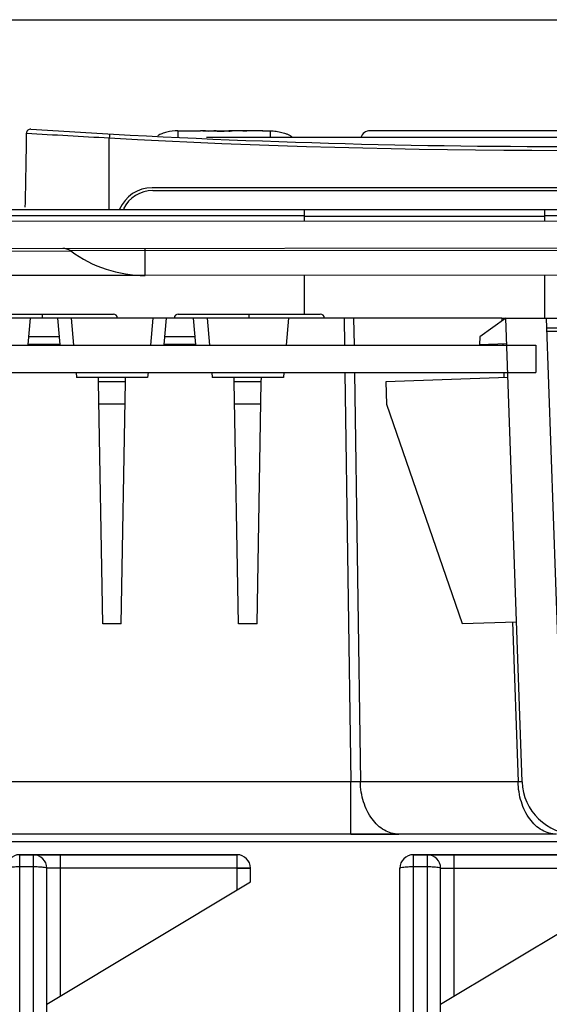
# Model space of a CAD drawing. Header units: millimetres. Extents: x 0 to 2200, y 0 to 2000.
# Tile 9 of 52: x 860 to 899, y 404 to 476. Entities that reach past the tile are written whole.
import ezdxf

# ---------------------------------------------------------------- set-up
doc = ezdxf.new("R2010")
doc.units = ezdxf.units.MM
doc.header["$LTSCALE"] = 130.37037
doc.layers.get('0').update_dxf_attribs({"linetype": 'CONTINUOUS'})
doc.layers.add('00_COMPONENTS', color=7, linetype='CONTINUOUS')

msp = doc.modelspace()

# ---------------------------------------------------------------- linework, layer by layer
at = {"color": 3, "linetype": 'CONTINUOUS'}
for p, q in [((718.667, 476.488), (914.667, 476.488)), ((670.164, 461.51), (967.164, 461.73)), ((673.167, 452.521), (898.167, 452.521))]:
    msp.add_line(p, q, dxfattribs=at)
at = {"color": 7, "linetype": 'CONTINUOUS'}
for p, q in [((688.166, 459.524), (946.166, 459.715)), ((869.417, 457.658), (764.917, 457.581)), ((934.917, 457.707), (869.417, 457.658)), ((851.529, 454.813), (867.064, 454.813)), ((861.837, 454.518), (861.837, 454.813)), ((871.849, 454.813), (872.332, 454.813)), ((872.262, 454.813), (876.923, 454.813)), ((876.693, 454.813), (882.304, 454.813)), ((877.077, 454.813), (877.23, 454.813)), ((877.077, 454.518), (877.077, 454.813)), ((884.759, 454.518), (830.623, 454.518)), ((860.797, 452.575), (860.967, 454.518)), ((863.137, 452.575), (862.967, 454.518)), ((863.967, 454.518), (864.141, 452.521)), ((869.967, 454.518), (869.792, 452.521)), ((870.797, 452.575), (870.967, 454.518)), ((873.137, 452.575), (872.967, 454.518)), ((873.967, 454.518), (874.141, 452.521)), ((879.967, 454.518), (879.792, 452.521)), ((895.674, 454.518), (884.759, 454.518)), ((895.967, 454.521), (894.063, 453.137)), ((895.674, 454.518), (895.963, 454.518)), ((895.967, 454.521), (898.968, 454.521)), ((897.159, 420.382), (895.967, 454.521)), ((900.157, 420.486), (898.968, 454.521)), ((898.993, 453.813), (912.455, 453.813)), ((863.088, 453.135), (860.846, 453.135)), ((873.088, 453.135), (870.846, 453.135)), ((894.063, 453.137), (894.033, 452.578)), ((863.137, 452.575), (860.797, 452.575)), ((873.137, 452.575), (870.797, 452.575)), ((894.033, 452.578), (896.032, 452.648)), ((898.167, 452.521), (898.167, 450.521)), ((673.167, 450.521), (898.167, 450.521)), ((864.317, 450.518), (864.349, 450.146)), ((869.617, 450.518), (869.584, 450.146)), ((874.317, 450.518), (874.349, 450.146)), ((879.617, 450.518), (879.584, 450.146)), ((869.584, 450.146), (864.349, 450.146)), ((865.972, 449.833), (865.967, 450.146)), ((867.961, 449.833), (865.972, 449.833)), ((866.283, 432.018), (865.972, 449.833)), ((867.65, 432.018), (867.961, 449.833)), ((867.961, 449.833), (867.967, 450.146)), ((879.584, 450.146), (874.349, 450.146)), ((875.972, 449.833), (875.967, 450.146)), ((877.961, 449.833), (875.972, 449.833)), ((876.283, 432.018), (875.972, 449.833)), ((877.65, 432.018), (877.961, 449.833)), ((877.961, 449.833), (877.967, 450.146)), ((896.119, 450.15), (887.125, 449.835)), ((887.125, 449.835), (887.182, 448.191)), ((867.932, 448.188), (866.001, 448.188)), ((877.932, 448.188), (876.001, 448.188)), ((887.182, 448.191), (892.75, 432.021)), ((892.75, 432.021), (896.748, 432.161)), ((867.65, 432.018), (866.283, 432.018)), ((877.65, 432.018), (876.283, 432.018)), ((888.08, 416.518), (831.116, 416.518)), ((884.547, 416.517), (888.08, 416.517)), ((899.693, 416.518), (888.08, 416.518)), ((860.167, 415.031), (876.167, 415.031)), ((860.167, 415.011), (860.167, 415.031)), ((860.167, 415.011), (876.167, 415.011)), ((862.147, 415.011), (862.147, 415.031)), ((864.728, 415.011), (864.728, 415.031)), ((865.763, 415.011), (865.763, 415.031)), ((868.344, 415.011), (868.344, 415.031)), ((869.045, 415.031), (869.045, 415.011)), ((874.186, 415.011), (874.186, 415.031)), ((876.167, 415.011), (876.167, 415.031)), ((889.167, 415.021), (905.167, 415.021)), ((889.167, 415.011), (905.167, 415.011)), ((891.191, 415.011), (891.191, 415.021)), ((896.73, 415.011), (896.73, 415.021)), ((897.843, 415.011), (897.843, 415.021)), ((877.167, 414.011), (862.167, 414.011)), ((862.167, 307.511), (862.167, 414.011)), ((876.167, 414.021), (877.167, 414.021)), ((877.167, 413.011), (877.167, 414.011)), ((888.167, 307.511), (888.167, 414.011)), ((891.167, 307.511), (891.167, 414.011)), ((906.167, 414.001), (891.167, 414.001)), ((862.167, 404.011), (877.167, 413.011)), ((891.167, 404.011), (906.167, 413.011))]:
    msp.add_line(p, q, dxfattribs=at)
at = {"color": 9, "linetype": 'CONTINUOUS'}
for p, q in [((869.417, 457.658), (869.416, 459.658)), ((770.405, 459.39), (863.927, 459.459)), ((940.405, 459.515), (863.927, 459.459)), ((884.053, 454.518), (884.082, 452.521)), ((884.759, 454.518), (884.788, 452.521)), ((895.674, 454.518), (895.681, 454.313)), ((899.002, 453.55), (901.814, 453.55)), ((895.74, 452.638), (895.744, 452.521)), ((884.111, 450.518), (884.547, 420.378)), ((884.817, 450.518), (885.253, 420.378)), ((895.814, 450.518), (895.827, 450.139)), ((896.455, 432.15), (896.866, 420.379)), ((884.547, 420.378), (831.116, 420.378)), ((884.547, 416.518), (884.547, 420.378)), ((896.866, 420.379), (885.253, 420.378)), ((822.701, 415.974), (960.733, 415.974)), ((860.167, 306.511), (860.167, 415.011)), ((861.167, 415.011), (861.167, 306.511)), ((863.167, 404.611), (863.167, 415.011)), ((876.167, 415.011), (876.167, 412.411)), ((889.167, 306.511), (889.167, 415.011)), ((890.167, 415.011), (890.167, 306.511)), ((892.167, 404.611), (892.167, 415.011)), ((860.167, 414.135), (861.167, 414.135)), ((889.167, 414.135), (890.167, 414.135)), ((891.167, 414.011), (905.167, 414.011))]:
    msp.add_line(p, q, dxfattribs=at)
at = {"color": 7, "linetype": 'CONTINUOUS'}
for centre, radius, start, end in [((863.334, 458.654), 1, 53.64088, 90.0424), ((869.41, 466.908), 9.25, 233.64088, 270.0424), ((867.064, 454.513), 0.3, 1, 90), ((871.849, 454.513), 0.3, 90, 179), ((882.304, 454.513), 0.3, 1, 90), ((901.156, 420.521), 4, 181.99998, 270), ((860.167, 414.011), 1, 90, 180), ((861.167, 414.011), 1, 0, 90), ((876.167, 414.011), 1, 0, 90), ((889.167, 414.011), 1, 90, 180), ((890.167, 414.011), 1, 0, 90)]:
    msp.add_arc(centre, radius, start, end, dxfattribs=at)
at = {"color": 9, "linetype": 'CONTINUOUS'}
for points, knots in [([(885.253, 420.378), (885.203, 420.374), (884.967, 420.362), (884.731, 420.368), (884.547, 420.378)], [0, 0, 0, 0, 0.214234, 1, 1, 1, 1]), ([(888.08, 416.518), (887.714, 416.518), (886.928, 416.749), (886.017, 417.642), (885.418, 418.906), (885.266, 419.876), (885.253, 420.378)], [0, 0, 0, 0, 0.210094, 0.445091, 0.711865, 1, 1, 1, 1]), ([(897.159, 420.379), (897.159, 420.372), (897.121, 420.368), (897.076, 420.366), (896.978, 420.37), (896.908, 420.375), (896.866, 420.379)], [0, 0, 0, 0, 0.070303, 0.263073, 0.576876, 1, 1, 1, 1]), ([(899.693, 416.518), (899.327, 416.518), (898.541, 416.749), (897.63, 417.643), (897.031, 418.906), (896.879, 419.876), (896.866, 420.379)], [0, 0, 0, 0, 0.210094, 0.445091, 0.711865, 1, 1, 1, 1]), ([(859.167, 414.011), (859.167, 414.021), (859.196, 414.044), (859.291, 414.074), (859.496, 414.107), (859.802, 414.129), (860.039, 414.135), (860.167, 414.135)], [0, 0, 0, 0, 0.030256, 0.090469, 0.306359, 0.625115, 1, 1, 1, 1]), ([(861.167, 414.135), (861.294, 414.135), (861.531, 414.129), (861.838, 414.107), (862.043, 414.074), (862.138, 414.044), (862.167, 414.021), (862.167, 414.011)], [0, 0, 0, 0, 0.374885, 0.693641, 0.909531, 0.969744, 1, 1, 1, 1]), ([(888.167, 414.011), (888.167, 414.021), (888.196, 414.044), (888.291, 414.074), (888.496, 414.107), (888.802, 414.129), (889.039, 414.135), (889.167, 414.135)], [0, 0, 0, 0, 0.030256, 0.090469, 0.306359, 0.625115, 1, 1, 1, 1]), ([(890.167, 414.135), (890.294, 414.135), (890.531, 414.129), (890.838, 414.107), (891.043, 414.074), (891.138, 414.044), (891.167, 414.021), (891.167, 414.011)], [0, 0, 0, 0, 0.374885, 0.693641, 0.909531, 0.969744, 1, 1, 1, 1])]:
    msp.add_open_spline(points, degree=3, knots=knots, dxfattribs=at)
at = {"layer": '00_COMPONENTS', "color": 7, "linetype": 'CONTINUOUS'}
for p, q in [((871.817, 468.311), (873.482, 468.311)), ((872.064, 468.28), (872.064, 468.311)), ((872.362, 468.311), (872.362, 468.28)), ((873.855, 468.311), (873.497, 468.311)), ((874.047, 468.311), (874.881, 468.311)), ((874.627, 468.299), (874.56, 468.305)), ((874.632, 468.311), (874.632, 468.292)), ((874.881, 468.311), (875.198, 468.309)), ((875.749, 468.311), (875.559, 468.311)), ((877.863, 468.311), (875.749, 468.311)), ((875.806, 468.311), (875.806, 468.294)), ((876.596, 468.28), (876.596, 468.311)), ((876.882, 468.311), (876.882, 468.28)), ((878.084, 468.311), (877.863, 468.311)), ((878.084, 468.311), (878.622, 468.311)), ((878.084, 468.311), (878.084, 468.28)), ((878.369, 468.311), (878.369, 468.28)), ((894, 468.311), (885.967, 468.311)), ((899.967, 468.311), (894, 468.311)), ((872.362, 468.28), (872.064, 468.28)), ((874.047, 468.28), (873.673, 468.28)), ((926.01, 467.812), (873.923, 467.812)), ((876.882, 468.28), (876.596, 468.28)), ((878.369, 468.28), (878.064, 468.28)), ((930.017, 464.112), (869.917, 464.112)), ((869.967, 463.912), (929.967, 463.912)), ((836.374, 462.512), (953.004, 462.512)), ((881.117, 462.512), (881.117, 461.667)), ((898.817, 462.512), (898.817, 461.68)), ((881.117, 457.667), (881.117, 454.813)), ((898.817, 457.68), (898.817, 454.521)), ((898.968, 454.513), (902.059, 454.513))]:
    msp.add_line(p, q, dxfattribs=at)
at = {"layer": '00_COMPONENTS', "color": 9, "linetype": 'CONTINUOUS'}
for p, q in [((873.656, 468.311), (873.656, 468.28)), ((874.686, 468.311), (874.686, 468.292)), ((874.873, 468.311), (874.873, 468.282)), ((875.198, 468.309), (875.198, 468.272)), ((875.666, 468.311), (875.666, 468.294)), ((878.617, 468.311), (878.617, 467.812)), ((866.767, 462.512), (866.767, 467.786)), ((871.817, 467.917), (871.817, 467.893)), ((871.817, 467.893), (871.817, 467.851)), ((871.817, 467.851), (871.817, 467.812)), ((881.117, 462.038), (835.875, 462.038)), ((881.117, 462.012), (898.817, 462.012)), ((952.499, 462.038), (898.817, 462.038))]:
    msp.add_line(p, q, dxfattribs=at)
at = {"layer": '00_COMPONENTS', "color": 7, "linetype": 'CONTINUOUS'}
for centre, radius, start, end in [((860.972, 468.125), 0.3, 86.2755, 179.45109), ((899.967, 1067.157), 600, 266.275497, 273.724503), ((875.396, 476.537), 8.273, 264.66735, 265.22514), ((875.2, 490.748), 22.439, 269.99519, 270.34401), ((875.104, 503.714), 35.405, 270.37328, 270.57169), ((873.711, 490.632), 22.43, 275.21435, 275.36956), ((885.967, 467.611), 0.7, 90, 163.39845), ((489.276, 471.686), 371.413, 358.61299, 359.45107), ((875.162, 473.782), 5.509, 265.26083, 267.90744), ((875.213, 475.283), 7.011, 267.94284, 269.87716), ((875.224, 476.885), 8.613, 269.82248, 270.00062), ((875.275, 473.534), 5.261, 273.31028, 275.17486), ((869.917, 461.512), 2.6, 90, 156.90919), ((869.967, 461.512), 2.4, 90, 154.21304)]:
    msp.add_arc(centre, radius, start, end, dxfattribs=at)
at = {"layer": '00_COMPONENTS', "color": 9, "linetype": 'CONTINUOUS'}
for centre, radius, start, end in [((902.353, 1142.662), 675.813, 266.463984, 266.98158), ((899.967, 1067.625), 600.757, 266.832039, 273.167961)]:
    msp.add_arc(centre, radius, start, end, dxfattribs=at)
at = {"layer": '00_COMPONENTS', "color": 7, "linetype": 'CONTINUOUS'}
for points, knots in [([(871.817, 468.311), (871.543, 468.311), (871.144, 468.246), (870.652, 468.102), (870.428, 468.008), (870.33, 467.945)], [0, 0, 0, 0, 0.532877, 0.774112, 1, 1, 1, 1]), ([(874.56, 468.305), (874.55, 468.306), (874.518, 468.309), (874.485, 468.311), (874.462, 468.311)], [0, 0, 0, 0, 0.288014, 1, 1, 1, 1]), ([(875.97, 468.311), (875.96, 468.311), (875.906, 468.309), (875.852, 468.304), (875.81, 468.3)], [0, 0, 0, 0, 0.203796, 1, 1, 1, 1]), ([(878.622, 468.311), (878.766, 468.311), (879.052, 468.282), (879.404, 468.21), (879.68, 468.132), (879.881, 468.06), (880.046, 467.984), (880.161, 467.907), (880.217, 467.847), (880.217, 467.812)], [0, 0, 0, 0, 0.251, 0.501118, 0.626215, 0.751301, 0.876315, 0.938811, 1, 1, 1, 1])]:
    msp.add_open_spline(points, degree=3, knots=knots, dxfattribs=at)
at = {"layer": '00_COMPONENTS', "color": 9, "linetype": 'CONTINUOUS'}
for points, knots in [([(871.817, 468.311), (871.814, 468.311), (871.82, 468.295), (871.815, 468.279), (871.817, 468.244), (871.816, 468.183), (871.817, 468.071), (871.817, 467.976), (871.817, 467.917)], [0, 0, 0, 0, 0.022388, 0.079006, 0.161846, 0.268045, 0.553917, 1, 1, 1, 1]), ([(866.783, 468.075), (866.781, 468.075), (866.785, 468.063), (866.78, 468.052), (866.781, 468.023), (866.777, 467.972), (866.773, 467.891), (866.769, 467.823), (866.767, 467.786)], [0, 0, 0, 0, 0.019236, 0.075614, 0.167124, 0.290717, 0.615202, 1, 1, 1, 1])]:
    msp.add_open_spline(points, degree=3, knots=knots, dxfattribs=at)
at = {"layer": '00_COMPONENTS', "color": 7, "linetype": 'CONTINUOUS'}
for points in [[(873.574, 468.303), (873.543, 468.308), (873.513, 468.311), (873.482, 468.311)], [(873.673, 468.28), (873.64, 468.29), (873.607, 468.298), (873.574, 468.303)], [(873.855, 468.311), (873.92, 468.311), (873.985, 468.298), (874.047, 468.28)], [(875.457, 468.311), (875.491, 468.311), (875.525, 468.311), (875.559, 468.311)], [(877.96, 468.303), (877.928, 468.308), (877.895, 468.311), (877.863, 468.311)], [(878.064, 468.28), (878.03, 468.29), (877.995, 468.298), (877.96, 468.303)], [(875.579, 468.282), (875.461, 468.275), (875.342, 468.272), (875.224, 468.272)]]:
    msp.add_open_spline(points, degree=3, dxfattribs=at)

doc.saveas('drawing.dxf')
